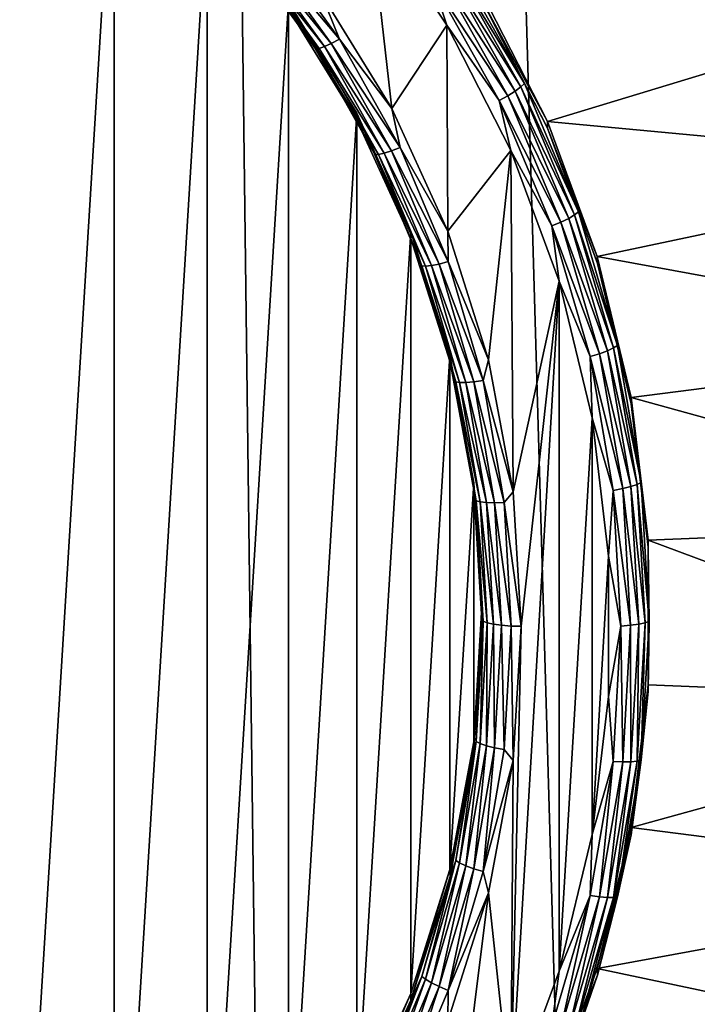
# Model space of a CAD drawing. Header units: metres. Extents: x -150 to 146, y -127 to 82.
# Tile 100 of 256: x 3.17 to 6.59, y -109.32 to -104.36. Entities that reach past the tile are written whole.
import ezdxf

# ---------------------------------------------------------------- set-up
doc = ezdxf.new("R2010")
doc.units = ezdxf.units.M
doc.layers.add('solid_ELLA_AP_WANNE_SW0001', color=7, linetype='CONTINUOUS')

msp = doc.modelspace()

# ---------------------------------------------------------------- linework, layer by layer
at = {"layer": 'solid_ELLA_AP_WANNE_SW0001'}
for points in [[(2.74772, -126.158119, 10.980029), (3.217331, -18.133785, 14.147997), (-3.202313, -18.13368, 14.148131)], [(4.562092, -125.846916, 10.967078), (3.217331, -18.133785, 14.147997), (2.74772, -126.158119, 10.980029)], [(8.069506, -124.772972, 10.924814), (9.609135, -18.24229, 14.007813), (3.217331, -18.133785, 14.147997)], [(6.336342, -125.385605, 10.948417), (3.217331, -18.133785, 14.147997), (4.562092, -125.846916, 10.967078)], [(8.069506, -124.772972, 10.924814), (3.217331, -18.133785, 14.147997), (6.336342, -125.385605, 10.948417)], [(3.124108, -102.886963, -15.580845), (3.647175, -103.289986, -15.509781), (3.124108, -111.801544, -14.008965)], [(3.647175, -103.289986, -15.509781), (3.647175, -111.398514, -14.080029), (3.124108, -111.801544, -14.008965)], [(3.647175, -103.289986, -15.509781), (4.116482, -103.752769, -15.42818), (3.647175, -111.398514, -14.080029)], [(4.116482, -103.752769, -15.42818), (4.116482, -110.93573, -14.16163), (3.647175, -111.398514, -14.080029)], [(4.116482, -103.752769, -15.42818), (4.526411, -104.267357, -15.337443), (4.116482, -110.93573, -14.16163)], [(5.045986, -104.803909, -15.649007), (4.689928, -104.223389, -15.751367), (4.9324, -103.79631, -15.826673)], [(5.324265, -104.383141, -15.723199), (4.9324, -103.79631, -15.826673), (5.251012, -104.163231, -15.75511)], [(5.045986, -104.803909, -15.649007), (4.9324, -103.79631, -15.826673), (5.324265, -104.383141, -15.723199)], [(4.378221, -103.970581, -15.768709), (4.415969, -103.944412, -15.793639), (4.782498, -104.45314, -15.703937)], [(4.782498, -104.45314, -15.703937), (4.415969, -103.944412, -15.793639), (4.689928, -104.223389, -15.751367)], [(4.305359, -104.006683, -15.638849), (4.320961, -104.002823, -15.688579), (4.679605, -104.500603, -15.600806)], [(4.662708, -104.50267, -15.551394), (4.305359, -104.006683, -15.638849), (4.679605, -104.500603, -15.600806)], [(4.526411, -104.302094, -15.534405), (4.305359, -104.006683, -15.638849), (4.662708, -104.50267, -15.551394)], [(4.320961, -104.002823, -15.688579), (4.345814, -103.990501, -15.732874), (4.706521, -104.49115, -15.644596)], [(4.679605, -104.500603, -15.600806), (4.320961, -104.002823, -15.688579), (4.706521, -104.49115, -15.644596)], [(4.345814, -103.990501, -15.732874), (4.378221, -103.970581, -15.768709), (4.741617, -104.47496, -15.679773)], [(4.706521, -104.49115, -15.644596), (4.345814, -103.990501, -15.732874), (4.741617, -104.47496, -15.679773)], [(4.741617, -104.47496, -15.679773), (4.378221, -103.970581, -15.768709), (4.782498, -104.45314, -15.703937)], [(5.291911, -104.13446, -15.73992), (5.327036, -104.107201, -15.712447), (5.668308, -104.715309, -15.605222)], [(5.327036, -104.107201, -15.712447), (5.353989, -104.083328, -15.674567), (5.696987, -104.694511, -15.5668)], [(5.668308, -104.715309, -15.605222), (5.327036, -104.107201, -15.712447), (5.696987, -104.694511, -15.5668)], [(5.353989, -104.083328, -15.674567), (5.370928, -104.064461, -15.628868), (5.715013, -104.677574, -15.520759)], [(5.696987, -104.694511, -15.5668), (5.353989, -104.083328, -15.674567), (5.715013, -104.677574, -15.520759)], [(5.715013, -104.677574, -15.520759), (5.370928, -104.064461, -15.628868), (5.499261, -104.252213, -15.5432)], [(5.630933, -104.738556, -15.633402), (5.251012, -104.163231, -15.75511), (5.291911, -104.13446, -15.73992)], [(5.630933, -104.738556, -15.633402), (5.291911, -104.13446, -15.73992), (5.668308, -104.715309, -15.605222)], [(5.324265, -104.383141, -15.723199), (5.251012, -104.163231, -15.75511), (5.587414, -104.762657, -15.649415)], [(5.630933, -104.738556, -15.633402), (5.587414, -104.762657, -15.649415), (5.251012, -104.163231, -15.75511)], [(4.782498, -104.45314, -15.703937), (4.689928, -104.223389, -15.751367), (5.045986, -104.803909, -15.649007)], [(5.831067, -104.868713, -15.231409), (5.499261, -104.252213, -15.5432), (5.49836, -104.216736, -15.34637)], [(5.831067, -104.868713, -15.231409), (5.49836, -104.216736, -15.34637), (7.941921, -104.226585, -15.344634)], [(5.715013, -104.677574, -15.520759), (5.499261, -104.252213, -15.5432), (5.830672, -104.902084, -15.42861)], [(5.831067, -104.868713, -15.231409), (5.830672, -104.902084, -15.42861), (5.499261, -104.252213, -15.5432)], [(5.831067, -104.868713, -15.231409), (7.941921, -104.226585, -15.344634), (8.238558, -105.093163, -15.191832)], [(4.526411, -104.267357, -15.337443), (4.526411, -110.421143, -14.252366), (4.116482, -110.93573, -14.16163)], [(4.526411, -104.267357, -15.337443), (4.526411, -104.302094, -15.534405), (4.870008, -104.861832, -15.435707)], [(4.526411, -104.267357, -15.337443), (4.870008, -104.861832, -15.435707), (4.869621, -104.827301, -15.23871)], [(4.526411, -104.267357, -15.337443), (4.869621, -104.827301, -15.23871), (4.526411, -110.421143, -14.252366)], [(4.870008, -104.861832, -15.435707), (4.526411, -104.302094, -15.534405), (4.662708, -104.50267, -15.551394)], [(5.329185, -105.422112, -15.540001), (5.045986, -104.803909, -15.649007), (5.324265, -104.383141, -15.723199)], [(5.64685, -105.014862, -15.61181), (5.324265, -104.383141, -15.723199), (5.587414, -104.762657, -15.649415)], [(5.329185, -105.422112, -15.540001), (5.324265, -104.383141, -15.723199), (5.64685, -105.014862, -15.61181)], [(4.741617, -104.47496, -15.679773), (4.782498, -104.45314, -15.703937), (5.088885, -104.999077, -15.607672)], [(5.088885, -104.999077, -15.607672), (4.782498, -104.45314, -15.703937), (5.045986, -104.803909, -15.649007)], [(4.662708, -104.50267, -15.551394), (4.679605, -104.500603, -15.600806), (4.9794, -105.034798, -15.506613)], [(4.96142, -105.034935, -15.457541), (4.662708, -104.50267, -15.551394), (4.9794, -105.034798, -15.506613)], [(4.870008, -104.861832, -15.435707), (4.662708, -104.50267, -15.551394), (4.96142, -105.034935, -15.457541)], [(4.679605, -104.500603, -15.600806), (4.706521, -104.49115, -15.644596), (5.008039, -105.028419, -15.549861)], [(4.9794, -105.034798, -15.506613), (4.679605, -104.500603, -15.600806), (5.008039, -105.028419, -15.549861)], [(4.706521, -104.49115, -15.644596), (4.741617, -104.47496, -15.679773), (5.045385, -105.016235, -15.584332)], [(5.008039, -105.028419, -15.549861), (4.706521, -104.49115, -15.644596), (5.045385, -105.016235, -15.584332)], [(5.045385, -105.016235, -15.584332), (4.741617, -104.47496, -15.679773), (5.088885, -104.999077, -15.607672)], [(5.668308, -104.715309, -15.605222), (5.696987, -104.694511, -15.5668), (5.968343, -105.339668, -15.453041)], [(5.696987, -104.694511, -15.5668), (5.715013, -104.677574, -15.520759), (5.987227, -105.324776, -15.40664)], [(5.968343, -105.339668, -15.453041), (5.696987, -104.694511, -15.5668), (5.987227, -105.324776, -15.40664)], [(5.987227, -105.324776, -15.40664), (5.715013, -104.677574, -15.520759), (5.830672, -104.902084, -15.42861)], [(5.899142, -105.376228, -15.520962), (5.587414, -104.762657, -15.649415), (5.630933, -104.738556, -15.633402)], [(5.630933, -104.738556, -15.633402), (5.668308, -104.715309, -15.605222), (5.938298, -105.357216, -15.492036)], [(5.899142, -105.376228, -15.520962), (5.630933, -104.738556, -15.633402), (5.938298, -105.357216, -15.492036)], [(5.938298, -105.357216, -15.492036), (5.668308, -104.715309, -15.605222), (5.968343, -105.339668, -15.453041)], [(5.64685, -105.014862, -15.61181), (5.587414, -104.762657, -15.649415), (5.85355, -105.395409, -15.537844)], [(5.899142, -105.376228, -15.520962), (5.85355, -105.395409, -15.537844), (5.587414, -104.762657, -15.649415)], [(4.869621, -104.827301, -15.23871), (4.869621, -109.861198, -14.351099), (4.526411, -110.421143, -14.252366)], [(4.869621, -104.827301, -15.23871), (4.870008, -104.861832, -15.435707), (5.14259, -105.458282, -15.330537)], [(4.869621, -104.827301, -15.23871), (5.14259, -105.458282, -15.330537), (5.14259, -105.423553, -15.133575)], [(4.869621, -104.827301, -15.23871), (5.14259, -105.423553, -15.133575), (4.869621, -109.861198, -14.351099)], [(5.088885, -104.999077, -15.607672), (5.045986, -104.803909, -15.649007), (5.329185, -105.422112, -15.540001)], [(5.14259, -105.458282, -15.330537), (4.870008, -104.861832, -15.435707), (4.96142, -105.034935, -15.457541)], [(6.082531, -105.549614, -15.111347), (5.830672, -104.902084, -15.42861), (5.831067, -104.868713, -15.231409)], [(5.987227, -105.324776, -15.40664), (5.830672, -104.902084, -15.42861), (6.083233, -105.585449, -15.308114)], [(6.082531, -105.549614, -15.111347), (6.083233, -105.585449, -15.308114), (5.830672, -104.902084, -15.42861)], [(6.082531, -105.549614, -15.111347), (5.831067, -104.868713, -15.231409), (8.238558, -105.093163, -15.191832)], [(5.045385, -105.016235, -15.584332), (5.088885, -104.999077, -15.607672), (5.331276, -105.575371, -15.506056)], [(5.331276, -105.575371, -15.506056), (5.088885, -104.999077, -15.607672), (5.329185, -105.422112, -15.540001)], [(4.96142, -105.034935, -15.457541), (4.9794, -105.034798, -15.506613), (5.216576, -105.598694, -15.407184)], [(5.19774, -105.596794, -15.35847), (4.96142, -105.034935, -15.457541), (5.216576, -105.598694, -15.407184)], [(5.14259, -105.458282, -15.330537), (4.96142, -105.034935, -15.457541), (5.19774, -105.596794, -15.35847)], [(4.9794, -105.034798, -15.506613), (5.008039, -105.028419, -15.549861), (5.24658, -105.595558, -15.44986)], [(5.216576, -105.598694, -15.407184), (4.9794, -105.034798, -15.506613), (5.24658, -105.595558, -15.44986)], [(5.008039, -105.028419, -15.549861), (5.045385, -105.016235, -15.584332), (5.285704, -105.587601, -15.483584)], [(5.24658, -105.595558, -15.44986), (5.008039, -105.028419, -15.549861), (5.285704, -105.587601, -15.483584)], [(5.285704, -105.587601, -15.483584), (5.045385, -105.016235, -15.584332), (5.331276, -105.575371, -15.506056)], [(5.533743, -106.06971, -15.425812), (5.329185, -105.422112, -15.540001), (5.64685, -105.014862, -15.61181)], [(5.658394, -106.73671, -15.308201), (5.533743, -106.06971, -15.425812), (5.64685, -105.014862, -15.61181)], [(5.890664, -105.674644, -15.495472), (5.64685, -105.014862, -15.61181), (5.85355, -105.395409, -15.537844)], [(5.658394, -106.73671, -15.308201), (5.64685, -105.014862, -15.61181), (5.890664, -105.674644, -15.495472)], [(6.082531, -105.549614, -15.111347), (8.238558, -105.093163, -15.191832), (8.436814, -105.980675, -15.03534)], [(5.938298, -105.357216, -15.492036), (5.968343, -105.339668, -15.453041), (6.164644, -106.010689, -15.334722)], [(5.968343, -105.339668, -15.453041), (5.987227, -105.324776, -15.40664), (6.184148, -105.997917, -15.287947)], [(6.164644, -106.010689, -15.334722), (5.968343, -105.339668, -15.453041), (6.184148, -105.997917, -15.287947)], [(6.184148, -105.997917, -15.287947), (5.987227, -105.324776, -15.40664), (6.083233, -105.585449, -15.308114)], [(6.093167, -106.039474, -15.404015), (5.85355, -105.395409, -15.537844), (5.899142, -105.376228, -15.520962)], [(5.890664, -105.674644, -15.495472), (5.85355, -105.395409, -15.537844), (6.046075, -106.05352, -15.421801)], [(6.093167, -106.039474, -15.404015), (6.046075, -106.05352, -15.421801), (5.85355, -105.395409, -15.537844)], [(5.899142, -105.376228, -15.520962), (5.938298, -105.357216, -15.492036), (6.13361, -106.024864, -15.374311)], [(6.093167, -106.039474, -15.404015), (5.899142, -105.376228, -15.520962), (6.13361, -106.024864, -15.374311)], [(6.13361, -106.024864, -15.374311), (5.938298, -105.357216, -15.492036), (6.164644, -106.010689, -15.334722)], [(5.14259, -105.423553, -15.133575), (5.14259, -109.264946, -14.456234), (4.869621, -109.861198, -14.351099)], [(5.14259, -105.423553, -15.133575), (5.14259, -105.458282, -15.330537), (5.34018, -106.082741, -15.220428)], [(5.14259, -105.423553, -15.133575), (5.34018, -106.082741, -15.220428), (5.339755, -106.048111, -15.023449)], [(5.14259, -105.423553, -15.133575), (5.339755, -106.048111, -15.023449), (5.14259, -109.264946, -14.456234)], [(5.331276, -105.575371, -15.506056), (5.329185, -105.422112, -15.540001), (5.533743, -106.06971, -15.425812)], [(5.34018, -106.082741, -15.220428), (5.14259, -105.458282, -15.330537), (5.19774, -105.596794, -15.35847)], [(5.19774, -105.596794, -15.35847), (5.216576, -105.598694, -15.407184), (5.38815, -106.185196, -15.303767)], [(5.368695, -106.181183, -15.255427), (5.19774, -105.596794, -15.35847), (5.38815, -106.185196, -15.303767)], [(5.34018, -106.082741, -15.220428), (5.19774, -105.596794, -15.35847), (5.368695, -106.181183, -15.255427)], [(5.216576, -105.598694, -15.407184), (5.24658, -105.595558, -15.44986), (5.419141, -106.185432, -15.345849)], [(5.24658, -105.595558, -15.44986), (5.285704, -105.587601, -15.483584), (5.459552, -106.181877, -15.378798)], [(5.419141, -106.185432, -15.345849), (5.24658, -105.595558, -15.44986), (5.459552, -106.181877, -15.378798)], [(5.285704, -105.587601, -15.483584), (5.331276, -105.575371, -15.506056), (5.506623, -106.174767, -15.400367)], [(5.459552, -106.181877, -15.378798), (5.285704, -105.587601, -15.483584), (5.506623, -106.174767, -15.400367)], [(5.506623, -106.174767, -15.400367), (5.331276, -105.575371, -15.506056), (5.533743, -106.06971, -15.425812)], [(6.253541, -106.259773, -14.986127), (6.083233, -105.585449, -15.308114), (6.082531, -105.549614, -15.111347)], [(6.253541, -106.259773, -14.986127), (6.082531, -105.549614, -15.111347), (8.436814, -105.980675, -15.03534)], [(6.184148, -105.997917, -15.287947), (6.083233, -105.585449, -15.308114), (6.253529, -106.293068, -15.183342)], [(6.253541, -106.259773, -14.986127), (6.253529, -106.293068, -15.183342), (6.083233, -105.585449, -15.308114)], [(5.38815, -106.185196, -15.303767), (5.216576, -105.598694, -15.407184), (5.419141, -106.185432, -15.345849)], [(5.646859, -109.812538, -14.76585), (5.890664, -105.674644, -15.495472), (5.890667, -109.152763, -14.882185)], [(5.699545, -107.413712, -15.188828), (5.890664, -105.674644, -15.495472), (5.646859, -109.812538, -14.76585)], [(5.699545, -107.413712, -15.188828), (5.658394, -106.73671, -15.308201), (5.890664, -105.674644, -15.495472)], [(6.056474, -106.362808, -15.37413), (5.890664, -105.674644, -15.495472), (6.046075, -106.05352, -15.421801)], [(5.890667, -109.152763, -14.882185), (5.890664, -105.674644, -15.495472), (6.056474, -106.362808, -15.37413)], [(6.253541, -106.259773, -14.986127), (8.436814, -105.980675, -15.03534), (8.537272, -106.889915, -14.875016)], [(6.210566, -106.71994, -15.28403), (6.046075, -106.05352, -15.421801), (6.093167, -106.039474, -15.404015)], [(6.093167, -106.039474, -15.404015), (6.13361, -106.024864, -15.374311), (6.251789, -106.709846, -15.253531)], [(6.210566, -106.71994, -15.28403), (6.093167, -106.039474, -15.404015), (6.251789, -106.709846, -15.253531)], [(6.13361, -106.024864, -15.374311), (6.164644, -106.010689, -15.334722), (6.28342, -106.699135, -15.213329)], [(6.251789, -106.709846, -15.253531), (6.13361, -106.024864, -15.374311), (6.28342, -106.699135, -15.213329)], [(6.164644, -106.010689, -15.334722), (6.184148, -105.997917, -15.287947), (6.3033, -106.688545, -15.16617)], [(6.28342, -106.699135, -15.213329), (6.164644, -106.010689, -15.334722), (6.3033, -106.688545, -15.16617)], [(6.3033, -106.688545, -15.16617), (6.184148, -105.997917, -15.287947), (6.253529, -106.293068, -15.183342)], [(5.339755, -106.048111, -15.023449), (5.339755, -108.640388, -14.56636), (5.14259, -109.264946, -14.456234)], [(5.339755, -106.048111, -15.023449), (5.34018, -106.082741, -15.220428), (5.459899, -106.726097, -15.106987)], [(5.339755, -106.048111, -15.023449), (5.459899, -106.726097, -15.106987), (5.459899, -106.691368, -14.910025)], [(5.339755, -106.048111, -15.023449), (5.459899, -106.691368, -14.910025), (5.339755, -108.640388, -14.56636)], [(5.459899, -106.726097, -15.106987), (5.34018, -106.082741, -15.220428), (5.368695, -106.181183, -15.255427)], [(5.506623, -106.174767, -15.400367), (5.533743, -106.06971, -15.425812), (5.658394, -106.73671, -15.308201)], [(6.056474, -106.362808, -15.37413), (6.046075, -106.05352, -15.421801), (6.162567, -106.728729, -15.302743)], [(6.210566, -106.71994, -15.28403), (6.162567, -106.728729, -15.302743), (6.046075, -106.05352, -15.421801)], [(5.368695, -106.181183, -15.255427), (5.38815, -106.185196, -15.303767), (5.491966, -106.786926, -15.197666)], [(5.472136, -106.780739, -15.149709), (5.368695, -106.181183, -15.255427), (5.491966, -106.786926, -15.197666)], [(5.459899, -106.726097, -15.106987), (5.368695, -106.181183, -15.255427), (5.472136, -106.780739, -15.149709)], [(5.38815, -106.185196, -15.303767), (5.419141, -106.185432, -15.345849), (5.523554, -106.790627, -15.239137)], [(5.491966, -106.786926, -15.197666), (5.38815, -106.185196, -15.303767), (5.523554, -106.790627, -15.239137)], [(5.419141, -106.185432, -15.345849), (5.459552, -106.181877, -15.378798), (5.564744, -106.79158, -15.271291)], [(5.523554, -106.790627, -15.239137), (5.419141, -106.185432, -15.345849), (5.564744, -106.79158, -15.271291)], [(5.459552, -106.181877, -15.378798), (5.506623, -106.174767, -15.400367), (5.612721, -106.789734, -15.291932)], [(5.564744, -106.79158, -15.271291), (5.459552, -106.181877, -15.378798), (5.612721, -106.789734, -15.291932)], [(5.612721, -106.789734, -15.291932), (5.506623, -106.174767, -15.400367), (5.658394, -106.73671, -15.308201)], [(6.338879, -106.979294, -14.859257), (6.253529, -106.293068, -15.183342), (6.253541, -106.259773, -14.986127)], [(6.338879, -106.979294, -14.859257), (6.253541, -106.259773, -14.986127), (8.537272, -106.889915, -14.875016)], [(6.3033, -106.688545, -15.16617), (6.253529, -106.293068, -15.183342), (6.339257, -107.015373, -15.055981)], [(6.338879, -106.979294, -14.859257), (6.339257, -107.015373, -15.055981), (6.253529, -106.293068, -15.183342)], [(5.890667, -109.152763, -14.882185), (6.056474, -106.362808, -15.37413), (6.056475, -108.464615, -15.003526)], [(6.139217, -107.060051, -15.251187), (6.056474, -106.362808, -15.37413), (6.162567, -106.728729, -15.302743)], [(6.056475, -108.464615, -15.003526), (6.056474, -106.362808, -15.37413), (6.139217, -107.060051, -15.251187)], [(6.28342, -106.699135, -15.213329), (6.3033, -106.688545, -15.16617), (6.343185, -107.38797, -15.042844)], [(6.343185, -107.38797, -15.042844), (6.3033, -106.688545, -15.16617), (6.339257, -107.015373, -15.055981)], [(5.459899, -106.691368, -14.910025), (5.459899, -107.997131, -14.679785), (5.339755, -108.640388, -14.56636)], [(5.459899, -106.691368, -14.910025), (5.459899, -106.726097, -15.106987), (5.5, -107.378983, -14.991866)], [(5.459899, -106.691368, -14.910025), (5.5, -107.378983, -14.991866), (5.499562, -107.344254, -14.794905)], [(5.459899, -106.691368, -14.910025), (5.499562, -107.344254, -14.794905), (5.459899, -107.997131, -14.679785)], [(5.459899, -106.726097, -15.106987), (5.472136, -106.780739, -15.149709), (5.506761, -107.387932, -15.042645)], [(5.5, -107.378983, -14.991866), (5.459899, -106.726097, -15.106987), (5.506761, -107.387932, -15.042645)], [(5.612721, -106.789734, -15.291932), (5.658394, -106.73671, -15.308201), (5.699545, -107.413712, -15.188828)], [(6.139217, -107.060051, -15.251187), (6.162567, -106.728729, -15.302743), (6.201561, -107.412537, -15.18217)], [(6.249864, -107.409073, -15.162518), (6.162567, -106.728729, -15.302743), (6.210566, -106.71994, -15.28403)], [(6.249864, -107.409073, -15.162518), (6.201561, -107.412537, -15.18217), (6.162567, -106.728729, -15.302743)], [(6.210566, -106.71994, -15.28403), (6.251789, -106.709846, -15.253531), (6.291348, -107.403549, -15.131212)], [(6.249864, -107.409073, -15.162518), (6.210566, -106.71994, -15.28403), (6.291348, -107.403549, -15.131212)], [(6.251789, -106.709846, -15.253531), (6.28342, -106.699135, -15.213329), (6.323179, -107.396355, -15.090392)], [(6.291348, -107.403549, -15.131212), (6.251789, -106.709846, -15.253531), (6.323179, -107.396355, -15.090392)], [(6.323179, -107.396355, -15.090392), (6.28342, -106.699135, -15.213329), (6.343185, -107.38797, -15.042844)], [(5.472136, -106.780739, -15.149709), (5.491966, -106.786926, -15.197666), (5.526716, -107.396324, -15.090213)], [(5.506761, -107.387932, -15.042645), (5.472136, -106.780739, -15.149709), (5.526716, -107.396324, -15.090213)], [(5.491966, -106.786926, -15.197666), (5.523554, -106.790627, -15.239137), (5.558505, -107.403526, -15.131066)], [(5.526716, -107.396324, -15.090213), (5.491966, -106.786926, -15.197666), (5.558505, -107.403526, -15.131066)], [(5.523554, -106.790627, -15.239137), (5.564744, -106.79158, -15.271291), (5.599955, -107.40905, -15.162415)], [(5.558505, -107.403526, -15.131066), (5.523554, -106.790627, -15.239137), (5.599955, -107.40905, -15.162415)], [(5.564744, -106.79158, -15.271291), (5.612721, -106.789734, -15.291932), (5.648236, -107.412529, -15.182117)], [(5.599955, -107.40905, -15.162415), (5.564744, -106.79158, -15.271291), (5.648236, -107.412529, -15.182117)], [(5.648236, -107.412529, -15.182117), (5.612721, -106.789734, -15.291932), (5.699545, -107.413712, -15.188828)], [(6.338879, -106.979294, -14.859257), (8.537272, -106.889915, -14.875016), (8.537272, -107.798584, -14.714793)], [(6.338879, -107.709206, -14.730553), (6.339257, -107.015373, -15.055981), (6.338879, -106.979294, -14.859257)], [(6.338879, -107.709206, -14.730553), (6.338879, -106.979294, -14.859257), (8.537272, -107.798584, -14.714793)], [(6.338879, -107.709206, -14.730553), (6.339257, -107.742592, -14.927752), (6.339257, -107.015373, -15.055981)], [(6.343185, -107.38797, -15.042844), (6.339257, -107.015373, -15.055981), (6.339257, -107.742592, -14.927752)], [(6.056475, -108.464615, -15.003526), (6.139217, -107.060051, -15.251187), (6.139216, -107.767372, -15.126468)], [(6.139216, -107.767372, -15.126468), (6.139217, -107.060051, -15.251187), (6.201561, -107.412537, -15.18217)], [(5.499562, -107.344254, -14.794905), (5.5, -107.378983, -14.991866), (5.459899, -108.03186, -14.876746)], [(5.499562, -107.344254, -14.794905), (5.459899, -108.03186, -14.876746), (5.459899, -107.997131, -14.679785)], [(5.459899, -108.03186, -14.876746), (5.5, -107.378983, -14.991866), (5.472136, -107.995125, -14.935579)], [(5.5, -107.378983, -14.991866), (5.506761, -107.387932, -15.042645), (5.472136, -107.995125, -14.935579)], [(5.472136, -107.995125, -14.935579), (5.506761, -107.387932, -15.042645), (5.491966, -108.005714, -14.98276)], [(5.506761, -107.387932, -15.042645), (5.526716, -107.396324, -15.090213), (5.491966, -108.005714, -14.98276)], [(5.491966, -108.005714, -14.98276), (5.526716, -107.396324, -15.090213), (5.523554, -108.016426, -15.022995)], [(5.526716, -107.396324, -15.090213), (5.558505, -107.403526, -15.131066), (5.523554, -108.016426, -15.022995)], [(5.523554, -108.016426, -15.022995), (5.558505, -107.403526, -15.131066), (5.564744, -108.02652, -15.053537)], [(5.558505, -107.403526, -15.131066), (5.599955, -107.40905, -15.162415), (5.564744, -108.02652, -15.053537)], [(5.564744, -108.02652, -15.053537), (5.599955, -107.40905, -15.162415), (5.612721, -108.035324, -15.072301)], [(5.599955, -107.40905, -15.162415), (5.648236, -107.412529, -15.182117), (5.612721, -108.035324, -15.072301)], [(5.612721, -108.035324, -15.072301), (5.648236, -107.412529, -15.182117), (5.658393, -108.090714, -15.069453)], [(5.658393, -108.090714, -15.069453), (5.699545, -107.413712, -15.188828), (5.646859, -109.812538, -14.76585)], [(5.648236, -107.412529, -15.182117), (5.699545, -107.413712, -15.188828), (5.658393, -108.090714, -15.069453)], [(6.139216, -107.767372, -15.126468), (6.201561, -107.412537, -15.18217), (6.162567, -108.096344, -15.061596)], [(6.210566, -108.098206, -15.041005), (6.162567, -108.096344, -15.061596), (6.201561, -107.412537, -15.18217)], [(6.210566, -108.098206, -15.041005), (6.201561, -107.412537, -15.18217), (6.249864, -107.409073, -15.162518)], [(6.210566, -108.098206, -15.041005), (6.249864, -107.409073, -15.162518), (6.251789, -108.09726, -15.008893)], [(6.249864, -107.409073, -15.162518), (6.291348, -107.403549, -15.131212), (6.251789, -108.09726, -15.008893)], [(6.251789, -108.09726, -15.008893), (6.291348, -107.403549, -15.131212), (6.28342, -108.093567, -14.967454)], [(6.28342, -108.093567, -14.967454), (6.323179, -107.396355, -15.090392), (6.3033, -108.087387, -14.919517)], [(6.291348, -107.403549, -15.131212), (6.323179, -107.396355, -15.090392), (6.28342, -108.093567, -14.967454)], [(6.3033, -108.087387, -14.919517), (6.343185, -107.38797, -15.042844), (6.339257, -107.742592, -14.927752)], [(6.323179, -107.396355, -15.090392), (6.343185, -107.38797, -15.042844), (6.3033, -108.087387, -14.919517)], [(6.253541, -108.428726, -14.603682), (6.339257, -107.742592, -14.927752), (6.338879, -107.709206, -14.730553)], [(6.253541, -108.428726, -14.603682), (6.338879, -107.709206, -14.730553), (8.537272, -107.798584, -14.714793)], [(6.056475, -108.464615, -15.003526), (6.139216, -107.767372, -15.126468), (6.162567, -108.096344, -15.061596)], [(6.3033, -108.087387, -14.919517), (6.339257, -107.742592, -14.927752), (6.253529, -108.464897, -14.80039)], [(6.253541, -108.428726, -14.603682), (6.253529, -108.464897, -14.80039), (6.339257, -107.742592, -14.927752)], [(6.253541, -108.428726, -14.603682), (8.537272, -107.798584, -14.714793), (8.436814, -108.707825, -14.554469)], [(5.459899, -107.997131, -14.679785), (5.34018, -108.675217, -14.763304), (5.339755, -108.640388, -14.56636)], [(5.459899, -107.997131, -14.679785), (5.459899, -108.03186, -14.876746), (5.34018, -108.675217, -14.763304)], [(5.368695, -108.594688, -14.829862), (5.472136, -107.995125, -14.935579), (5.38815, -108.607445, -14.876658)], [(5.459899, -108.03186, -14.876746), (5.472136, -107.995125, -14.935579), (5.368695, -108.594688, -14.829862)], [(5.472136, -107.995125, -14.935579), (5.491966, -108.005714, -14.98276), (5.38815, -108.607445, -14.876658)], [(5.38815, -108.607445, -14.876658), (5.491966, -108.005714, -14.98276), (5.419141, -108.62162, -14.916284)], [(5.491966, -108.005714, -14.98276), (5.523554, -108.016426, -15.022995), (5.419141, -108.62162, -14.916284)], [(5.419141, -108.62162, -14.916284), (5.523554, -108.016426, -15.022995), (5.459552, -108.63623, -14.94603)], [(5.523554, -108.016426, -15.022995), (5.564744, -108.02652, -15.053537), (5.459552, -108.63623, -14.94603)], [(5.459552, -108.63623, -14.94603), (5.564744, -108.02652, -15.053537), (5.506623, -108.650284, -14.963866)], [(5.564744, -108.02652, -15.053537), (5.612721, -108.035324, -15.072301), (5.506623, -108.650284, -14.963866)], [(5.34018, -108.675217, -14.763304), (5.459899, -108.03186, -14.876746), (5.368695, -108.594688, -14.829862)], [(5.506623, -108.650284, -14.963866), (5.612721, -108.035324, -15.072301), (5.658393, -108.090714, -15.069453)], [(5.506623, -108.650284, -14.963866), (5.658393, -108.090714, -15.069453), (5.53374, -108.757729, -14.951841)], [(5.53374, -108.757729, -14.951841), (5.658393, -108.090714, -15.069453), (5.646859, -109.812538, -14.76585)], [(6.056475, -108.464615, -15.003526), (6.162567, -108.096344, -15.061596), (6.046075, -108.771545, -14.942539)], [(6.093167, -108.778671, -14.921021), (6.046075, -108.771545, -14.942539), (6.162567, -108.096344, -15.061596)], [(6.093167, -108.778671, -14.921021), (6.162567, -108.096344, -15.061596), (6.210566, -108.098206, -15.041005)], [(6.093167, -108.778671, -14.921021), (6.210566, -108.098206, -15.041005), (6.13361, -108.782242, -14.888112)], [(6.13361, -108.782242, -14.888112), (6.251789, -108.09726, -15.008893), (6.164644, -108.782013, -14.846062)], [(6.210566, -108.098206, -15.041005), (6.251789, -108.09726, -15.008893), (6.13361, -108.782242, -14.888112)], [(6.164644, -108.782013, -14.846062), (6.28342, -108.093567, -14.967454), (6.184148, -108.778015, -14.797741)], [(6.251789, -108.09726, -15.008893), (6.28342, -108.093567, -14.967454), (6.164644, -108.782013, -14.846062)], [(6.184148, -108.778015, -14.797741), (6.3033, -108.087387, -14.919517), (6.253529, -108.464897, -14.80039)], [(6.28342, -108.093567, -14.967454), (6.3033, -108.087387, -14.919517), (6.184148, -108.778015, -14.797741)], [(5.890667, -109.152763, -14.882185), (6.056475, -108.464615, -15.003526), (6.046075, -108.771545, -14.942539)], [(6.082531, -109.138885, -14.478462), (6.253529, -108.464897, -14.80039), (6.253541, -108.428726, -14.603682)], [(6.082531, -109.138885, -14.478462), (6.253541, -108.428726, -14.603682), (8.436814, -108.707825, -14.554469)], [(6.082531, -109.138885, -14.478462), (6.083233, -109.172516, -14.675618), (6.253529, -108.464897, -14.80039)], [(6.184148, -108.778015, -14.797741), (6.253529, -108.464897, -14.80039), (6.083233, -109.172516, -14.675618)], [(5.19774, -109.17907, -14.726819), (5.368695, -108.594688, -14.829862), (5.216576, -109.193947, -14.773243)], [(5.34018, -108.675217, -14.763304), (5.368695, -108.594688, -14.829862), (5.19774, -109.17907, -14.726819)], [(5.368695, -108.594688, -14.829862), (5.38815, -108.607445, -14.876658), (5.216576, -109.193947, -14.773243)], [(5.216576, -109.193947, -14.773243), (5.38815, -108.607445, -14.876658), (5.24658, -109.211494, -14.812273)], [(5.38815, -108.607445, -14.876658), (5.419141, -108.62162, -14.916284), (5.24658, -109.211494, -14.812273)], [(5.24658, -109.211494, -14.812273), (5.419141, -108.62162, -14.916284), (5.285704, -109.230499, -14.841244)], [(5.419141, -108.62162, -14.916284), (5.459552, -108.63623, -14.94603), (5.285704, -109.230499, -14.841244)], [(5.339755, -108.640388, -14.56636), (5.34018, -108.675217, -14.763304), (5.14259, -109.299675, -14.653195)], [(5.339755, -108.640388, -14.56636), (5.14259, -109.299675, -14.653195), (5.14259, -109.264946, -14.456234)], [(5.14259, -109.299675, -14.653195), (5.34018, -108.675217, -14.763304), (5.19774, -109.17907, -14.726819)], [(5.285704, -109.230499, -14.841244), (5.459552, -108.63623, -14.94603), (5.331276, -109.24968, -14.858177)], [(5.459552, -108.63623, -14.94603), (5.506623, -108.650284, -14.963866), (5.331276, -109.24968, -14.858177)], [(5.331276, -109.24968, -14.858177), (5.506623, -108.650284, -14.963866), (5.53374, -108.757729, -14.951841)], [(6.082531, -109.138885, -14.478462), (8.436814, -108.707825, -14.554469), (8.238558, -109.595337, -14.397978)], [(5.53374, -108.757729, -14.951841), (5.646859, -109.812538, -14.76585), (5.324286, -110.444244, -14.654462)], [(5.329176, -109.405334, -14.837651), (5.53374, -108.757729, -14.951841), (5.324286, -110.444244, -14.654462)], [(5.331276, -109.24968, -14.858177), (5.53374, -108.757729, -14.951841), (5.329176, -109.405334, -14.837651)], [(5.890667, -109.152763, -14.882185), (6.046075, -108.771545, -14.942539), (5.85355, -109.429665, -14.826495)], [(5.899142, -109.44191, -14.804072), (5.85355, -109.429665, -14.826495), (6.046075, -108.771545, -14.942539)], [(5.899142, -109.44191, -14.804072), (6.046075, -108.771545, -14.942539), (6.093167, -108.778671, -14.921021)], [(5.899142, -109.44191, -14.804072), (6.093167, -108.778671, -14.921021), (5.938298, -109.449883, -14.770389)], [(6.093167, -108.778671, -14.921021), (6.13361, -108.782242, -14.888112), (5.938298, -109.449883, -14.770389)], [(5.938298, -109.449883, -14.770389), (6.13361, -108.782242, -14.888112), (5.968343, -109.453041, -14.727742)], [(5.968343, -109.453041, -14.727742), (6.164644, -108.782013, -14.846062), (5.987227, -109.451164, -14.679047)], [(6.13361, -108.782242, -14.888112), (6.164644, -108.782013, -14.846062), (5.968343, -109.453041, -14.727742)], [(5.987227, -109.451164, -14.679047), (6.184148, -108.778015, -14.797741), (6.083233, -109.172516, -14.675618)], [(6.164644, -108.782013, -14.846062), (6.184148, -108.778015, -14.797741), (5.987227, -109.451164, -14.679047)], [(5.646859, -109.812538, -14.76585), (5.890667, -109.152763, -14.882185), (5.85355, -109.429665, -14.826495)], [(5.831067, -109.819786, -14.3584), (6.083233, -109.172516, -14.675618), (6.082531, -109.138885, -14.478462)], [(5.831067, -109.819786, -14.3584), (6.082531, -109.138885, -14.478462), (8.238558, -109.595337, -14.397978)], [(4.96142, -109.740929, -14.627748), (5.19774, -109.17907, -14.726819), (4.9794, -109.757843, -14.673813)], [(5.14259, -109.299675, -14.653195), (5.19774, -109.17907, -14.726819), (4.96142, -109.740929, -14.627748)], [(5.19774, -109.17907, -14.726819), (5.216576, -109.193947, -14.773243), (4.9794, -109.757843, -14.673813)], [(4.9794, -109.757843, -14.673813), (5.216576, -109.193947, -14.773243), (5.008039, -109.778633, -14.712271)], [(5.216576, -109.193947, -14.773243), (5.24658, -109.211494, -14.812273), (5.008039, -109.778633, -14.712271)], [(5.008039, -109.778633, -14.712271), (5.24658, -109.211494, -14.812273), (5.045385, -109.801872, -14.740496)], [(5.24658, -109.211494, -14.812273), (5.285704, -109.230499, -14.841244), (5.045385, -109.801872, -14.740496)], [(5.987227, -109.451164, -14.679047), (6.083233, -109.172516, -14.675618), (5.830672, -109.855873, -14.555122)], [(5.831067, -109.819786, -14.3584), (5.830672, -109.855873, -14.555122), (6.083233, -109.172516, -14.675618)], [(5.14259, -109.264946, -14.456234), (4.870008, -109.896126, -14.548025), (4.869621, -109.861198, -14.351099)], [(5.14259, -109.264946, -14.456234), (5.14259, -109.299675, -14.653195), (4.870008, -109.896126, -14.548025)], [(5.045385, -109.801872, -14.740496), (5.285704, -109.230499, -14.841244), (5.088885, -109.825974, -14.75656)], [(5.285704, -109.230499, -14.841244), (5.331276, -109.24968, -14.858177), (5.088885, -109.825974, -14.75656)], [(5.088885, -109.825974, -14.75656), (5.331276, -109.24968, -14.858177), (5.329176, -109.405334, -14.837651)], [(4.870008, -109.896126, -14.548025), (5.14259, -109.299675, -14.653195), (4.96142, -109.740929, -14.627748)]]:
    msp.add_3dface(points, dxfattribs=at)

doc.saveas('drawing.dxf')
